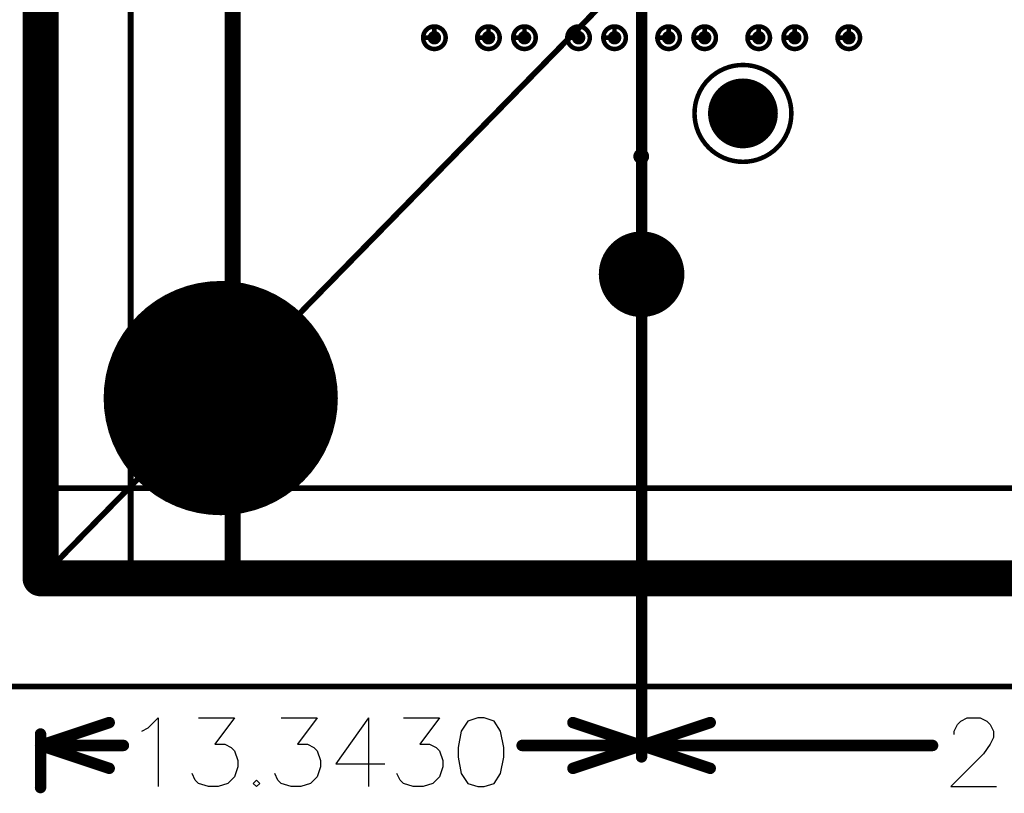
# Model space of a CAD drawing. Header units: millimetres. Extents: x 62 to 363, y 42 to 391.
# Tile 2 of 216: x 76 to 98, y 71 to 89. Entities that reach past the tile are written whole.
import ezdxf

# ---------------------------------------------------------------- set-up
doc = ezdxf.new("R2010")
doc.units = ezdxf.units.MM
for name, color, linetype in [('Mechanical1', 6, 'Continuous'), ('Mechanical8', 56, 'Continuous'), ('PadHoleLayer', 156, 'Continuous'), ('ViaHoleLayer', 16, 'Continuous')]:
    doc.layers.add(name, color=color, linetype=linetype)

# ---------------------------------------------------------------- blocks, each defined once
blk = doc.blocks.new('SAMTEC_SEAM8_40_S02_0_S_10_2_GP_K_HP_378')
at = {"layer": 'Mechanical8'}
for points, const_width in [([(-15.35, 4.6, 1), (-15.85, 4.6, 1)], 0.1), ([(-15.625, 4.85, 1), (-15.575, 4.85, 1)], 0.05), ([(-15.875, 4.6, 1), (-15.825, 4.6, 1)], 0.05), ([(-15.625, 4.6, 1), (-15.575, 4.6, 1)], 0.05), ([(-15.625, 4.6, 1), (-15.575, 4.6, 1)], 0.05), ([(-15.375, 4.6, 1), (-15.325, 4.6, 1)], 0.05), ([(-15.375, 4.6, 1), (-15.325, 4.6, 1)], 0.05), ([(-15.35, 3.4, 1), (-15.85, 3.4, 1)], 0.1), ([(-15.625, 3.65, 1), (-15.575, 3.65, 1)], 0.05), ([(-15.875, 3.4, 1), (-15.825, 3.4, 1)], 0.05), ([(-15.625, 3.4, 1), (-15.575, 3.4, 1)], 0.05), ([(-15.625, 3.4, 1), (-15.575, 3.4, 1)], 0.05), ([(-15.375, 3.4, 1), (-15.325, 3.4, 1)], 0.05), ([(-15.375, 3.4, 1), (-15.325, 3.4, 1)], 0.05), ([(-15.35, 2.6, 1), (-15.85, 2.6, 1)], 0.1), ([(-15.625, 2.85, 1), (-15.575, 2.85, 1)], 0.05), ([(-15.875, 2.6, 1), (-15.825, 2.6, 1)], 0.05), ([(-15.625, 2.6, 1), (-15.575, 2.6, 1)], 0.05), ([(-15.625, 2.6, 1), (-15.575, 2.6, 1)], 0.05), ([(-15.375, 2.6, 1), (-15.325, 2.6, 1)], 0.05), ([(-15.375, 2.6, 1), (-15.325, 2.6, 1)], 0.05), ([(-15.35, 1.4, 1), (-15.85, 1.4, 1)], 0.1), ([(-15.625, 1.65, 1), (-15.575, 1.65, 1)], 0.05), ([(-15.875, 1.4, 1), (-15.825, 1.4, 1)], 0.05), ([(-15.625, 1.4, 1), (-15.575, 1.4, 1)], 0.05), ([(-15.625, 1.4, 1), (-15.575, 1.4, 1)], 0.05), ([(-15.375, 1.4, 1), (-15.325, 1.4, 1)], 0.05), ([(-15.375, 1.4, 1), (-15.325, 1.4, 1)], 0.05), ([(-19.95, 0, 1), (-21.75, 0, 1)], 0.1), ([(-15.35, 0.6, 1), (-15.85, 0.6, 1)], 0.1), ([(-15.625, 0.85, 1), (-15.575, 0.85, 1)], 0.05), ([(-20.875, 0.5, 1), (-20.825, 0.5, 1)], 0.05), ([(-15.875, 0.6, 1), (-15.825, 0.6, 1)], 0.05), ([(-15.625, 0.6, 1), (-15.575, 0.6, 1)], 0.05), ([(-15.625, 0.6, 1), (-15.575, 0.6, 1)], 0.05), ([(-15.375, 0.6, 1), (-15.325, 0.6, 1)], 0.05), ([(-15.375, 0.6, 1), (-15.325, 0.6, 1)], 0.05), ([(-21.775, 0, 1), (-21.725, 0, 1)], 0.05), ([(-21.375, 0, 1), (-21.325, 0, 1)], 0.05), ([(-20.875, 0, 1), (-20.825, 0, 1)], 0.05), ([(-20.875, 0, 1), (-20.825, 0, 1)], 0.05), ([(-20.875, 0, 1), (-20.825, 0, 1)], 0.05), ([(-20.875, 0, 1), (-20.825, 0, 1)], 0.05), ([(-20.375, 0, 1), (-20.325, 0, 1)], 0.05), ([(-19.975, 0, 1), (-19.925, 0, 1)], 0.05), ([(-15.35, -0.6, 1), (-15.85, -0.6, 1)], 0.1), ([(-15.625, -0.35, 1), (-15.575, -0.35, 1)], 0.05), ([(-20.875, -0.5, 1), (-20.825, -0.5, 1)], 0.05), ([(-15.875, -0.6, 1), (-15.825, -0.6, 1)], 0.05), ([(-15.625, -0.6, 1), (-15.575, -0.6, 1)], 0.05), ([(-15.625, -0.6, 1), (-15.575, -0.6, 1)], 0.05), ([(-15.375, -0.6, 1), (-15.325, -0.6, 1)], 0.05), ([(-15.375, -0.6, 1), (-15.325, -0.6, 1)], 0.05), ([(-16.205, -2.25, 1), (-18.355, -2.25, 1)], 0.1), ([(-15.35, -1.4, 1), (-15.85, -1.4, 1)], 0.1), ([(-15.625, -1.15, 1), (-15.575, -1.15, 1)], 0.05), ([(-16.555, -2.25, 1), (-18.005, -2.25, 1)], 0.1), ([(-15.875, -1.4, 1), (-15.825, -1.4, 1)], 0.05), ([(-15.625, -1.4, 1), (-15.575, -1.4, 1)], 0.05), ([(-15.625, -1.4, 1), (-15.575, -1.4, 1)], 0.05), ([(-15.375, -1.4, 1), (-15.325, -1.4, 1)], 0.05), ([(-15.375, -1.4, 1), (-15.325, -1.4, 1)], 0.05), ([(-17.305, -1.75, 1), (-17.255, -1.75, 1)], 0.05), ([(-18.38, -2.25, 1), (-18.33, -2.25, 1)], 0.05), ([(-18.03, -2.25, 1), (-17.98, -2.25, 1)], 0.05), ([(-17.805, -2.25, 1), (-17.755, -2.25, 1)], 0.05), ([(-17.305, -2.25, 1), (-17.255, -2.25, 1)], 0.05), ([(-17.305, -2.25, 1), (-17.255, -2.25, 1)], 0.05), ([(-17.305, -2.25, 1), (-17.255, -2.25, 1)], 0.05), ([(-17.305, -2.25, 1), (-17.255, -2.25, 1)], 0.05), ([(-16.805, -2.25, 1), (-16.755, -2.25, 1)], 0.05), ([(-16.58, -2.25, 1), (-16.53, -2.25, 1)], 0.05), ([(-16.23, -2.25, 1), (-16.18, -2.25, 1)], 0.05), ([(-15.35, -2.6, 1), (-15.85, -2.6, 1)], 0.1), ([(-15.625, -2.35, 1), (-15.575, -2.35, 1)], 0.05), ([(-15.875, -2.6, 1), (-15.825, -2.6, 1)], 0.05), ([(-15.625, -2.6, 1), (-15.575, -2.6, 1)], 0.05), ([(-15.625, -2.6, 1), (-15.575, -2.6, 1)], 0.05), ([(-15.375, -2.6, 1), (-15.325, -2.6, 1)], 0.05), ([(-15.375, -2.6, 1), (-15.325, -2.6, 1)], 0.05), ([(-17.305, -2.75, 1), (-17.255, -2.75, 1)], 0.05), ([(-15.35, -3.4, 1), (-15.85, -3.4, 1)], 0.1), ([(-15.625, -3.15, 1), (-15.575, -3.15, 1)], 0.05), ([(-15.875, -3.4, 1), (-15.825, -3.4, 1)], 0.05), ([(-15.625, -3.4, 1), (-15.575, -3.4, 1)], 0.05), ([(-15.625, -3.4, 1), (-15.575, -3.4, 1)], 0.05), ([(-15.375, -3.4, 1), (-15.325, -3.4, 1)], 0.05), ([(-15.375, -3.4, 1), (-15.325, -3.4, 1)], 0.05), ([(-15.35, -4.6, 1), (-15.85, -4.6, 1)], 0.1), ([(-15.625, -4.35, 1), (-15.575, -4.35, 1)], 0.05), ([(-15.875, -4.6, 1), (-15.825, -4.6, 1)], 0.05), ([(-15.625, -4.6, 1), (-15.575, -4.6, 1)], 0.05), ([(-15.625, -4.6, 1), (-15.575, -4.6, 1)], 0.05), ([(-15.375, -4.6, 1), (-15.325, -4.6, 1)], 0.05), ([(-15.375, -4.6, 1), (-15.325, -4.6, 1)], 0.05)]:
    blk.add_lwpolyline(points, format="xyb", close=True, dxfattribs=dict(at, const_width=const_width))
at = {"layer": 'Mechanical8', "const_width": 0.1}
for points in [[(-15.6, 4.85), (-15.6, 4.6)], [(-15.6, 4.6), (-15.35, 4.6)], [(-15.6, 3.65), (-15.6, 3.4)], [(-15.6, 3.4), (-15.35, 3.4)], [(-15.6, 2.85), (-15.6, 2.6)], [(-15.6, 2.6), (-15.35, 2.6)], [(-15.6, 1.65), (-15.6, 1.4)], [(-15.6, 1.4), (-15.35, 1.4)], [(-15.6, 0.85), (-15.6, 0.6)], [(-20.85, 0.5), (-20.85, 0)], [(-15.6, 0.6), (-15.35, 0.6)], [(-21.35, 0), (-20.85, 0)], [(-20.85, 0), (-20.35, 0)], [(-20.85, 0), (-20.85, -0.5)], [(-15.6, -0.35), (-15.6, -0.6)], [(-15.6, -0.6), (-15.35, -0.6)], [(-15.6, -1.15), (-15.6, -1.4)], [(-15.6, -1.4), (-15.35, -1.4)], [(-17.28, -1.75), (-17.28, -2.25)], [(-17.78, -2.25), (-17.28, -2.25)], [(-17.28, -2.25), (-16.78, -2.25)], [(-17.28, -2.25), (-17.28, -2.75)], [(-15.6, -2.35), (-15.6, -2.6)], [(-15.6, -2.6), (-15.35, -2.6)], [(-15.6, -3.15), (-15.6, -3.4)], [(-15.6, -3.4), (-15.35, -3.4)], [(-15.6, -4.35), (-15.6, -4.6)], [(-15.6, -4.6), (-15.35, -4.6)]]:
    blk.add_lwpolyline(points, dxfattribs=at)
at = {"layer": 'PadHoleLayer'}
for points, const_width in [([(-15.675, 4.6, 1), (-15.525, 4.6, 1)], 0.15), ([(-15.675, 3.4, 1), (-15.525, 3.4, 1)], 0.15), ([(-15.675, 2.6, 1), (-15.525, 2.6, 1)], 0.15), ([(-15.675, 1.4, 1), (-15.525, 1.4, 1)], 0.15), ([(-21.3, 0, 1), (-20.4, 0, 1)], 0.9), ([(-15.675, 0.6, 1), (-15.525, 0.6, 1)], 0.15), ([(-15.675, -0.6, 1), (-15.525, -0.6, 1)], 0.15), ([(-15.675, -1.4, 1), (-15.525, -1.4, 1)], 0.15), ([(-17.642, -2.25, 1), (-16.917, -2.25, 1)], 0.725), ([(-15.675, -2.6, 1), (-15.525, -2.6, 1)], 0.15), ([(-15.675, -3.4, 1), (-15.525, -3.4, 1)], 0.15), ([(-15.675, -4.6, 1), (-15.525, -4.6, 1)], 0.15)]:
    blk.add_lwpolyline(points, format="xyb", close=True, dxfattribs=dict(at, const_width=const_width))
blk = doc.blocks.new('MTG520_1878')
at = {"layer": 'PadHoleLayer', "const_width": 2.6}
blk.add_lwpolyline([(-1.3, 0, 1), (1.3, 0, 1)], format="xyb", close=True, dxfattribs=at)

msp = doc.modelspace()

# ---------------------------------------------------------------- linework, layer by layer
at = {"layer": 'Mechanical1', "const_width": 0.8}
for points in [[(76.2, 76.2), (76.2, 358.3)], [(76.2, 76.2), (352.2, 76.2)]]:
    msp.add_lwpolyline(points, dxfattribs=at)
at = {"layer": 'Mechanical1', "const_width": 0.4}
msp.add_lwpolyline([(76, 76.2, 1), (76.4, 76.2, 1)], format="xyb", close=True, dxfattribs=at)
msp.add_lwpolyline([(76, 76.2, 1), (76.4, 76.2, 1)], format="xyb", close=True, dxfattribs=at)
at = {"layer": 'Mechanical8'}
for p, q in [((78.59, 72.881), (78.808, 73.099)), ((78.808, 73.099), (78.808, 71.575)), ((79.708, 73.099), (80.506, 73.099)), ((80.506, 73.099), (80.071, 72.518)), ((81.543, 73.099), (82.342, 73.099)), ((82.342, 73.099), (81.906, 72.518)), ((83.481, 73.099), (82.755, 72.083)), ((83.481, 73.099), (83.481, 71.575)), ((84.257, 73.099), (85.055, 73.099)), ((85.055, 73.099), (84.62, 72.518)), ((85.686, 73.026), (85.541, 72.809)), ((85.904, 73.099), (85.686, 73.026)), ((86.049, 73.099), (85.904, 73.099)), ((86.267, 73.026), (86.049, 73.099)), ((86.412, 72.809), (86.267, 73.026)), ((96.554, 72.954), (96.627, 73.026)), ((96.627, 73.026), (96.772, 73.099)), ((96.772, 73.099), (97.062, 73.099)), ((97.062, 73.099), (97.207, 73.026)), ((97.207, 73.026), (97.28, 72.954)), ((78.445, 72.809), (78.59, 72.881)), ((85.541, 72.809), (85.469, 72.446)), ((86.484, 72.446), (86.412, 72.809)), ((96.482, 72.809), (96.554, 72.954)), ((96.482, 72.736), (96.482, 72.809)), ((97.28, 72.954), (97.352, 72.809)), ((97.352, 72.809), (97.352, 72.664)), ((97.352, 72.664), (97.28, 72.518)), ((80.071, 72.518), (80.288, 72.518)), ((80.288, 72.518), (80.433, 72.446)), ((80.433, 72.446), (80.506, 72.373)), ((80.506, 72.373), (80.578, 72.156)), ((81.906, 72.518), (82.124, 72.518)), ((82.124, 72.518), (82.269, 72.446)), ((82.269, 72.446), (82.342, 72.373)), ((82.342, 72.373), (82.414, 72.156)), ((84.62, 72.518), (84.837, 72.518)), ((84.837, 72.518), (84.983, 72.446)), ((84.983, 72.446), (85.055, 72.373)), ((85.055, 72.373), (85.128, 72.156)), ((85.469, 72.446), (85.469, 72.228)), ((86.484, 72.228), (86.484, 72.446)), ((97.28, 72.518), (97.135, 72.301)), ((80.578, 72.156), (80.578, 72.011)), ((82.414, 72.156), (82.414, 72.011)), ((85.128, 72.156), (85.128, 72.011)), ((85.469, 72.228), (85.541, 71.865)), ((86.412, 71.865), (86.484, 72.228)), ((97.135, 72.301), (96.409, 71.575)), ((80.578, 72.011), (80.506, 71.793)), ((82.414, 72.011), (82.342, 71.793)), ((82.755, 72.083), (83.843, 72.083)), ((85.128, 72.011), (85.055, 71.793)), ((79.635, 71.72), (79.563, 71.865)), ((79.708, 71.648), (79.635, 71.72)), ((80.506, 71.793), (80.361, 71.648)), ((80.992, 71.72), (80.919, 71.648)), ((81.065, 71.648), (80.992, 71.72)), ((81.471, 71.72), (81.398, 71.865)), ((81.543, 71.648), (81.471, 71.72)), ((82.342, 71.793), (82.196, 71.648)), ((84.184, 71.72), (84.112, 71.865)), ((84.257, 71.648), (84.184, 71.72)), ((85.055, 71.793), (84.91, 71.648)), ((85.541, 71.865), (85.686, 71.648)), ((86.267, 71.648), (86.412, 71.865)), ((79.925, 71.575), (79.708, 71.648)), ((80.143, 71.575), (79.925, 71.575)), ((80.361, 71.648), (80.143, 71.575)), ((80.919, 71.648), (80.992, 71.575)), ((80.992, 71.575), (81.065, 71.648)), ((81.761, 71.575), (81.543, 71.648)), ((81.979, 71.575), (81.761, 71.575)), ((82.196, 71.648), (81.979, 71.575)), ((84.475, 71.575), (84.257, 71.648)), ((84.692, 71.575), (84.475, 71.575)), ((84.91, 71.648), (84.692, 71.575)), ((85.686, 71.648), (85.904, 71.575)), ((85.904, 71.575), (86.049, 71.575)), ((86.049, 71.575), (86.267, 71.648)), ((96.409, 71.575), (97.425, 71.575))]:
    msp.add_line(p, q, dxfattribs=at)
for points, const_width in [([(78.2, 76.2), (78.2, 358.31)], 0.127), ([(80.465, 76.2), (80.465, 358.3)], 0.354), ([(76.2, 76.2), (214.2, 217.25)], 0.127), ([(89.543, 72.235), (89.543, 102.996)], 0.254), ([(89.543, 72.235), (89.543, 102.996)], 0.254), ([(76.2, 78.2), (352.2, 78.2)], 0.127), ([(66.2, 73.8), (362.2, 73.8)], 0.127), ([(76.2, 72.489), (77.724, 72.997)], 0.254), ([(88.019, 72.997), (89.543, 72.489)], 0.254), ([(89.543, 72.489), (91.067, 72.997)], 0.254), ([(76.2, 71.554), (76.2, 72.743)], 0.254), ([(76.2, 72.489), (77.724, 71.981)], 0.254), ([(76.2, 72.489), (78.039, 72.489)], 0.254), ([(86.891, 72.489), (89.543, 72.489)], 0.254), ([(88.019, 71.981), (89.543, 72.489)], 0.254), ([(89.543, 72.489), (91.067, 71.981)], 0.254), ([(89.543, 72.489), (96.003, 72.489)], 0.254)]:
    msp.add_lwpolyline(points, dxfattribs=dict(at, const_width=const_width))
for points, const_width in [([(76.168, 78.2, 1), (76.232, 78.2, 1)], 0.0635), ([(80.376, 76.2, 1), (80.553, 76.2, 1)], 0.177), ([(76.168, 76.2, 1), (76.232, 76.2, 1)], 0.0635), ([(78.168, 76.2, 1), (78.232, 76.2, 1)], 0.0635), ([(77.66, 72.997, 1), (77.787, 72.997, 1)], 0.127), ([(87.955, 72.997, 1), (88.082, 72.997, 1)], 0.127), ([(91.003, 72.997, 1), (91.13, 72.997, 1)], 0.127), ([(76.136, 72.743, 1), (76.263, 72.743, 1)], 0.127), ([(76.136, 72.489, 1), (76.263, 72.489, 1)], 0.127), ([(76.136, 72.489, 1), (76.263, 72.489, 1)], 0.127), ([(76.136, 72.489, 1), (76.263, 72.489, 1)], 0.127), ([(77.975, 72.489, 1), (78.102, 72.489, 1)], 0.127), ([(86.827, 72.489, 1), (86.954, 72.489, 1)], 0.127), ([(89.479, 72.489, 1), (89.606, 72.489, 1)], 0.127), ([(89.479, 72.489, 1), (89.606, 72.489, 1)], 0.127), ([(89.479, 72.489, 1), (89.606, 72.489, 1)], 0.127), ([(89.479, 72.489, 1), (89.606, 72.489, 1)], 0.127), ([(89.479, 72.489, 1), (89.606, 72.489, 1)], 0.127), ([(89.479, 72.489, 1), (89.606, 72.489, 1)], 0.127), ([(95.939, 72.489, 1), (96.066, 72.489, 1)], 0.127), ([(89.479, 72.235, 1), (89.606, 72.235, 1)], 0.127), ([(89.479, 72.235, 1), (89.606, 72.235, 1)], 0.127), ([(77.66, 71.981, 1), (77.787, 71.981, 1)], 0.127), ([(87.955, 71.981, 1), (88.082, 71.981, 1)], 0.127), ([(91.003, 71.981, 1), (91.13, 71.981, 1)], 0.127), ([(76.136, 71.554, 1), (76.263, 71.554, 1)], 0.127)]:
    msp.add_lwpolyline(points, format="xyb", close=True, dxfattribs=dict(at, const_width=const_width))
at = {"layer": 'ViaHoleLayer', "const_width": 0.175}
msp.add_lwpolyline([(89.447, 85.566, 1), (89.623, 85.566, 1)], format="xyb", close=True, dxfattribs=at)

# ---------------------------------------------------------------- block references
at = {"rotation": 90}
msp.add_blockref('SAMTEC_SEAM8_40_S02_0_S_10_2_GP_K_HP_378', (89.543, 103.8), dxfattribs=at)
msp.add_blockref('MTG520_1878', (80.2, 80.2))

doc.saveas('drawing.dxf')
